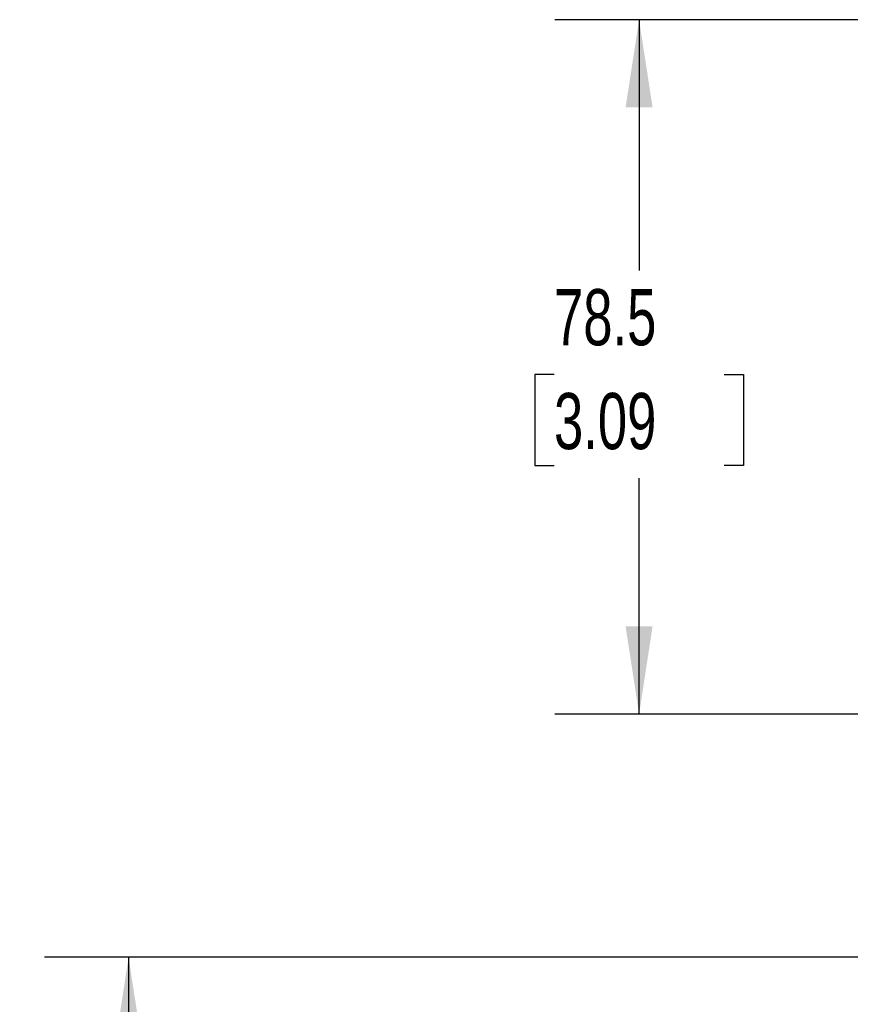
# Model space of a CAD drawing. Header units: millimetres. Extents: x 19 to 819, y 19 to 629.
# Tile 3 of 36: x 257 to 351, y 230 to 342. Entities that reach past the tile are written whole.
import ezdxf

# ---------------------------------------------------------------- set-up
doc = ezdxf.new("R2010")
doc.units = ezdxf.units.MM
doc.header["$LTSCALE"] = 3
doc.layers.add('DIMENSIONS', color=140, linetype='Continuous', lineweight=25)
doc.styles.add('SLDTEXTSTYLE0', font='TXT', dxfattribs={"width": 0.7})
doc.dimstyles.new('SLDDIMSTYLE0', dxfattribs={"dimtxt": 6.474023, "dimasz": 9.906, "dimexe": 0, "dimexo": 0.0625, "dimgap": 1.618506, "dimtad": 0, "dimtih": 1, "dimtoh": 1, "dimrnd": 1e-09, "dimzin": 12, "dimdsep": 46, "dimtxsty": 'SLDTEXTSTYLE0', "dimsah": 1, "dimcen": 0.09, "dimadec": 0, "dimazin": 3, "dimtfac": 1, "dimtofl": 0, "dimtmove": 0, "dimatfit": 3, "dimfxl": 0, "dimfrac": 2, "dimtolj": 1, "dimtzin": 12, "dimarcsym": 0})

# ---------------------------------------------------------------- blocks, each defined once
blk = doc.blocks.new('_D')
at = {"layer": 'DIMENSIONS'}
for p, q in [((418.86, 341.8), (317.54, 341.8)), ((327.07, 341.8), (327.07, 313.44)), ((317.45, 301.7), (315.27, 301.7)), ((315.27, 301.7), (315.27, 291.41)), ((336.69, 301.7), (338.86, 301.7)), ((338.86, 301.7), (338.86, 291.41)), ((315.27, 291.41), (317.45, 291.41)), ((338.86, 291.41), (336.69, 291.41)), ((327.07, 263.3), (327.07, 289.96)), ((363.14, 263.3), (317.54, 263.3))]:
    blk.add_line(p, q, dxfattribs=at)
for points in [[(327.07, 341.8), (325.54, 331.89), (328.59, 331.89)], [(327.07, 263.3), (328.59, 273.21), (325.54, 273.21)]]:
    blk.add_solid(points, dxfattribs=at)
at = {"layer": 'DIMENSIONS', "char_height": 6.35, "attachment_point": 1, "style": 'SLDTEXTSTYLE0'}
for s, insert in [('78.5', (317.45, 311.34)), ('3.09', (317.45, 299.6))]:
    blk.add_mtext(s, dxfattribs=dict(at, insert=insert))
blk = doc.blocks.new('_D_9')
at = {"layer": 'DIMENSIONS'}
for p, q in [((418.86, 235.81), (259.83, 235.81)), ((269.35, 235.81), (269.35, 176.76)), ((259.74, 165.03), (257.56, 165.03)), ((257.56, 165.03), (257.56, 154.74)), ((278.97, 165.03), (281.15, 165.03)), ((281.15, 165.03), (281.15, 154.74)), ((257.56, 154.74), (259.74, 154.74)), ((281.15, 154.74), (278.97, 154.74)), ((269.35, 97.17), (269.35, 153.29)), ((418.86, 97.17), (259.83, 97.17))]:
    blk.add_line(p, q, dxfattribs=at)
for points in [[(269.35, 235.81), (267.83, 225.9), (270.88, 225.9)], [(269.35, 97.17), (270.88, 107.08), (267.83, 107.08)]]:
    blk.add_solid(points, dxfattribs=at)
at = {"layer": 'DIMENSIONS', "char_height": 6.35, "attachment_point": 1, "style": 'SLDTEXTSTYLE0'}
for s, insert in [('138.6', (257.04, 174.66)), ('5.46', (259.74, 162.92))]:
    blk.add_mtext(s, dxfattribs=dict(at, insert=insert))

msp = doc.modelspace()

# ---------------------------------------------------------------- dimensions: what is measured, and where the dimension line sits
at = {"layer": 'DIMENSIONS'}
for base, p1, p2, picture, middle in [((327.066, 263.304), (422.675, 341.798), (366.95, 263.304), '_D', (327.066, 301.703)), ((269.354, 97.169), (422.675, 235.809), (422.675, 97.169), '_D_9', (269.354, 165.025))]:
    dim = msp.add_linear_dim(base=base, p1=p1, p2=p2, angle=90, dimstyle='SLDDIMSTYLE0', dxfattribs=at)
    dim.commit()
    dim.dimension.update_dxf_attribs({"geometry": picture, "text_midpoint": middle, "dimtype": 160})

doc.saveas('drawing.dxf')
